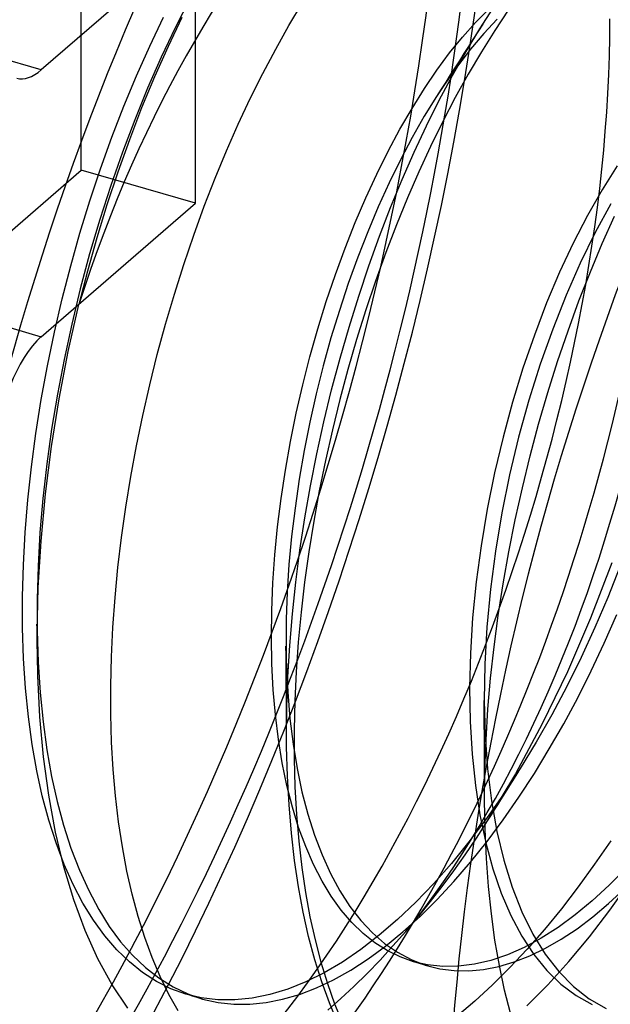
# Model space of a CAD drawing. Header units: millimetres. Extents: x -24 to 80, y -43 to 164.
# Tile 102 of 223: x -21.41 to -20.07, y 116.25 to 118.49. Entities that reach past the tile are written whole.
import ezdxf

# ---------------------------------------------------------------- set-up
doc = ezdxf.new("R2010")
doc.units = ezdxf.units.MM
doc.layers.add('MAIN-1', color=7, linetype='Continuous')
doc.layers.add('MAIN-2', color=7, linetype='Continuous')

msp = doc.modelspace()

# ---------------------------------------------------------------- linework, layer by layer
at = {"layer": 'MAIN-1'}
for p, q in [((-20.4494, 118.3425), (-20.4524, 118.3381)), ((-20.4643, 118.3199), (-20.4673, 118.3153)), ((-20.4613, 118.3245), (-20.4643, 118.3199)), ((-20.4584, 118.3291), (-20.4613, 118.3245)), ((-20.4554, 118.3336), (-20.4584, 118.3291)), ((-20.4524, 118.3381), (-20.4554, 118.3336)), ((-20.8093, 117.0664), (-20.8093, 117.0594)), ((-20.8093, 117.0594), (-20.8092, 117.0523)), ((-20.8092, 117.0523), (-20.809, 117.0453)), ((-20.809, 117.0453), (-20.8089, 117.0383)), ((-20.8089, 117.0383), (-20.8087, 117.0313)), ((-20.8087, 117.0313), (-20.8085, 117.0243)), ((-20.808, 116.8544), (-20.8081, 116.8578)), ((-20.808, 116.8511), (-20.808, 116.8544)), ((-20.808, 116.8477), (-20.808, 116.8511)), ((-20.808, 116.8444), (-20.808, 116.8477)), ((-20.8079, 116.841), (-20.808, 116.8444)), ((-20.8079, 116.8377), (-20.8079, 116.841))]:
    msp.add_line(p, q, dxfattribs=at)
at = {"layer": 'MAIN-2'}
for p, q in [((-21.275, 118.1475), (-21.275, 118.7537)), ((-21.0152, 118.6787), (-21.3652, 118.3756)), ((-21.0152, 118.0725), (-21.0152, 118.6787)), ((-21.0272, 118.5384), (-21.0607, 118.4725)), ((-20.8026, 118.4763), (-20.7718, 118.5277)), ((-20.3792, 118.4831), (-20.3497, 118.5129)), ((-20.3691, 118.4688), (-20.3385, 118.516)), ((-20.3044, 118.511), (-20.3352, 118.465)), ((-21.1187, 118.4295), (-21.0873, 118.495)), ((-21.0461, 118.4946), (-21.0774, 118.4286)), ((-20.8328, 118.4228), (-20.8026, 118.4763)), ((-20.4085, 118.4502), (-20.3792, 118.4831)), ((-20.3624, 118.4793), (-20.3735, 118.462)), ((-20.3297, 118.4906), (-20.36, 118.4584)), ((-21.0607, 118.4725), (-21.0929, 118.4043)), ((-20.4004, 118.4173), (-20.3691, 118.4688)), ((-20.36, 118.4584), (-20.3902, 118.4228)), ((-20.3735, 118.462), (-20.3846, 118.4445)), ((-20.3352, 118.465), (-20.3656, 118.4166)), ((-21.3652, 118.3756), (-21.625, 118.4506)), ((-21.1489, 118.3621), (-21.1187, 118.4295)), ((-21.0774, 118.4286), (-21.1079, 118.3598)), ((-20.4376, 118.4141), (-20.4085, 118.4502)), ((-20.3948, 118.4286), (-20.4051, 118.4125)), ((-20.3846, 118.4445), (-20.3948, 118.4286)), ((-20.8621, 118.3675), (-20.8328, 118.4228)), ((-20.4665, 118.375), (-20.4376, 118.4141)), ((-20.4311, 118.3631), (-20.4004, 118.4173)), ((-20.3902, 118.4228), (-20.42, 118.3842)), ((-20.4051, 118.4125), (-20.4154, 118.3963)), ((-20.3656, 118.4166), (-20.3955, 118.3658)), ((-21.0929, 118.4043), (-21.1237, 118.3342)), ((-20.42, 118.3842), (-20.4494, 118.3425)), ((-20.4154, 118.3963), (-20.4259, 118.3799)), ((-21.1777, 118.293), (-21.1489, 118.3621)), ((-20.8905, 118.3106), (-20.8621, 118.3675)), ((-20.4951, 118.3329), (-20.4665, 118.375)), ((-20.4612, 118.3067), (-20.4311, 118.3631)), ((-20.4361, 118.364), (-20.4463, 118.348)), ((-20.4259, 118.3799), (-20.4361, 118.364)), ((-20.3955, 118.3658), (-20.4248, 118.313)), ((-21.1079, 118.3598), (-21.1373, 118.289)), ((-20.4463, 118.348), (-20.4567, 118.3317)), ((-21.1237, 118.3342), (-21.1531, 118.2621)), ((-20.5231, 118.288), (-20.4951, 118.3329)), ((-20.4567, 118.3317), (-20.4673, 118.3153)), ((-20.9179, 118.2521), (-20.8905, 118.3106)), ((-20.4673, 118.3153), (-20.4952, 118.2701)), ((-20.4903, 118.2483), (-20.4612, 118.3067)), ((-20.4248, 118.313), (-20.4533, 118.2582)), ((-21.205, 118.2224), (-21.1777, 118.293)), ((-21.1373, 118.289), (-21.1651, 118.2167)), ((-20.5506, 118.2407), (-20.5231, 118.288)), ((-21.1531, 118.2621), (-21.181, 118.1883)), ((-20.9444, 118.1919), (-20.9179, 118.2521)), ((-20.4952, 118.2701), (-20.5226, 118.222)), ((-20.4533, 118.2582), (-20.481, 118.2018)), ((-20.5773, 118.191), (-20.5506, 118.2407)), ((-20.5185, 118.1883), (-20.4903, 118.2483)), ((-21.2308, 118.1505), (-21.205, 118.2224)), ((-21.1651, 118.2167), (-21.1914, 118.1435)), ((-20.5226, 118.222), (-20.5493, 118.1714)), ((-21.181, 118.1883), (-21.2074, 118.1128)), ((-20.9701, 118.1298), (-20.9444, 118.1919)), ((-20.6031, 118.139), (-20.5773, 118.191)), ((-20.5456, 118.1267), (-20.5185, 118.1883)), ((-20.481, 118.2018), (-20.5077, 118.1439)), ((-20.5493, 118.1714), (-20.5752, 118.1187)), ((-21.625, 117.8444), (-21.275, 118.1475)), ((-21.0152, 118.0725), (-21.275, 118.1475)), ((-21.255, 118.0778), (-21.2308, 118.1505)), ((-21.1914, 118.1435), (-21.216, 118.0692)), ((-20.6281, 118.0848), (-20.6031, 118.139)), ((-20.5077, 118.1439), (-20.5336, 118.0845)), ((-20.0572, 118.1575), (-20.0914, 118.1031)), ((-20.995, 118.0659), (-20.9701, 118.1298)), ((-20.5752, 118.1187), (-20.6001, 118.0641)), ((-20.5717, 118.0632), (-20.5456, 118.1267)), ((-21.2074, 118.1128), (-21.2322, 118.0358)), ((-20.0914, 118.1031), (-20.1246, 118.0445)), ((-21.3652, 117.7694), (-21.0152, 118.0725)), ((-21.2776, 118.0044), (-21.255, 118.0778)), ((-20.6523, 118.0285), (-20.6281, 118.0848)), ((-20.5336, 118.0845), (-20.5586, 118.0233)), ((-20.0714, 118.0711), (-20.1068, 118.006)), ((-21.216, 118.0692), (-21.2391, 117.9942)), ((-21.0189, 118.0004), (-20.995, 118.0659)), ((-20.6001, 118.0641), (-20.6238, 118.0079)), ((-20.5969, 117.9977), (-20.5717, 118.0632)), ((-21.2322, 118.0358), (-21.2554, 117.9573)), ((-20.6753, 117.9702), (-20.6523, 118.0285)), ((-20.1246, 118.0445), (-20.1568, 117.9819)), ((-20.0912, 117.9812), (-20.0635, 118.0433)), ((-21.2985, 117.9305), (-21.2776, 118.0044)), ((-20.6238, 118.0079), (-20.6464, 117.95)), ((-20.5586, 118.0233), (-20.5827, 117.9604)), ((-20.1068, 118.006), (-20.1408, 117.9366)), ((-21.2391, 117.9942), (-21.2605, 117.9185)), ((-21.0416, 117.9337), (-21.0189, 118.0004)), ((-20.6212, 117.9304), (-20.5969, 117.9977)), ((-20.1568, 117.9819), (-20.1878, 117.9157)), ((-20.118, 117.9171), (-20.0912, 117.9812)), ((-20.6973, 117.9104), (-20.6753, 117.9702)), ((-20.5827, 117.9604), (-20.6058, 117.8959)), ((-21.2554, 117.9573), (-21.2767, 117.8778)), ((-20.6464, 117.95), (-20.6679, 117.8904)), ((-20.1408, 117.9366), (-20.1731, 117.8634)), ((-21.3177, 117.8557), (-21.2985, 117.9305)), ((-21.2605, 117.9185), (-21.2801, 117.8425)), ((-21.063, 117.8661), (-21.0416, 117.9337)), ((-20.6443, 117.8615), (-20.6212, 117.9304)), ((-20.1878, 117.9157), (-20.2173, 117.846)), ((-20.1439, 117.851), (-20.118, 117.9171)), ((-20.7179, 117.8492), (-20.6973, 117.9104)), ((-20.6058, 117.8959), (-20.628, 117.8301)), ((-21.2767, 117.8778), (-21.2961, 117.7978)), ((-20.6679, 117.8904), (-20.6882, 117.8291)), ((-21.3353, 117.7799), (-21.3177, 117.8557)), ((-21.0831, 117.7978), (-21.063, 117.8661)), ((-20.7371, 117.7869), (-20.7179, 117.8492)), ((-20.6661, 117.7914), (-20.6443, 117.8615)), ((-20.1731, 117.8634), (-20.2036, 117.7868)), ((-20.1687, 117.7829), (-20.1439, 117.851)), ((-21.625, 117.8444), (-21.3652, 117.7694)), ((-21.3041, 117.7359), (-21.2801, 117.8425)), ((-20.6882, 117.8291), (-20.7072, 117.7665)), ((-20.628, 117.8301), (-20.6489, 117.7631)), ((-20.2173, 117.846), (-20.2452, 117.7732)), ((-21.3513, 117.7033), (-21.3353, 117.7799)), ((-21.2961, 117.7978), (-21.3135, 117.7179)), ((-21.1018, 117.729), (-21.0831, 117.7978)), ((-20.7549, 117.7237), (-20.7371, 117.7869)), ((-20.6866, 117.7203), (-20.6661, 117.7914)), ((-20.2036, 117.7868), (-20.2318, 117.7072)), ((-20.1924, 117.7132), (-20.1687, 117.7829)), ((-20.7072, 117.7665), (-20.7248, 117.7032)), ((-20.6489, 117.7631), (-20.6686, 117.6952)), ((-20.2452, 117.7732), (-20.2711, 117.698)), ((-21.3248, 117.6282), (-21.3041, 117.7359)), ((-21.3135, 117.7179), (-21.3286, 117.6386)), ((-21.119, 117.6599), (-21.1018, 117.729)), ((-20.7712, 117.6599), (-20.7549, 117.7237)), ((-20.7057, 117.6486), (-20.6866, 117.7203)), ((-20.2147, 117.6424), (-20.1924, 117.7132)), ((-21.3654, 117.6264), (-21.3513, 117.7033)), ((-20.7248, 117.7032), (-20.7408, 117.6395)), ((-20.6686, 117.6952), (-20.687, 117.6266)), ((-20.2711, 117.698), (-20.2948, 117.6206)), ((-20.2318, 117.7072), (-20.2576, 117.6251)), ((-21.1348, 117.5905), (-21.119, 117.6599)), ((-20.7859, 117.5956), (-20.7712, 117.6599)), ((-20.7232, 117.5763), (-20.7057, 117.6486)), ((-21.3776, 117.5498), (-21.3654, 117.6264)), ((-21.342, 117.5202), (-21.3248, 117.6282)), ((-21.3286, 117.6386), (-21.3417, 117.5596)), ((-20.7408, 117.6395), (-20.7553, 117.5754)), ((-20.687, 117.6266), (-20.7041, 117.5575)), ((-20.2576, 117.6251), (-20.2809, 117.541)), ((-20.2355, 117.5708), (-20.2147, 117.6424)), ((-20.2948, 117.6206), (-20.3164, 117.5411)), ((-21.1492, 117.5211), (-21.1348, 117.5905)), ((-20.7991, 117.531), (-20.7859, 117.5956)), ((-21.3417, 117.5596), (-21.3526, 117.4808)), ((-20.7553, 117.5754), (-20.7681, 117.5107)), ((-20.7392, 117.5036), (-20.7232, 117.5763)), ((-20.7041, 117.5575), (-20.7196, 117.4883)), ((-20.2548, 117.4986), (-20.2355, 117.5708)), ((-21.3877, 117.4738), (-21.3776, 117.5498)), ((-20.3164, 117.5411), (-20.3356, 117.4598)), ((-20.2809, 117.541), (-20.3014, 117.4554)), ((-21.3558, 117.4122), (-21.342, 117.5202)), ((-21.162, 117.4517), (-21.1492, 117.5211)), ((-20.8105, 117.4663), (-20.7991, 117.531)), ((-20.7681, 117.5107), (-20.7793, 117.4455)), ((-20.7536, 117.4306), (-20.7392, 117.5036)), ((-20.2725, 117.426), (-20.2548, 117.4986)), ((-21.3958, 117.3986), (-21.3877, 117.4738)), ((-21.3526, 117.4808), (-21.3615, 117.4021)), ((-20.7196, 117.4883), (-20.7337, 117.4191)), ((-21.1733, 117.3824), (-21.162, 117.4517)), ((-20.8203, 117.4018), (-20.8105, 117.4663)), ((-20.7793, 117.4455), (-20.7888, 117.3801)), ((-20.3356, 117.4598), (-20.3523, 117.3773)), ((-20.3014, 117.4554), (-20.319, 117.369)), ((-20.7664, 117.3575), (-20.7536, 117.4306)), ((-20.2886, 117.3533), (-20.2725, 117.426)), ((-21.3615, 117.4021), (-21.3682, 117.3242)), ((-21.3658, 117.305), (-21.3558, 117.4122)), ((-20.8283, 117.3375), (-20.8203, 117.4018)), ((-20.7337, 117.4191), (-20.7463, 117.3499)), ((-21.4019, 117.3244), (-21.3958, 117.3986)), ((-21.183, 117.3134), (-21.1733, 117.3824)), ((-20.7888, 117.3801), (-20.7966, 117.3153)), ((-20.3523, 117.3773), (-20.3663, 117.2945)), ((-20.7776, 117.2845), (-20.7664, 117.3575)), ((-20.319, 117.369), (-20.3336, 117.2822)), ((-20.8345, 117.2736), (-20.8283, 117.3375)), ((-20.7463, 117.3499), (-20.7574, 117.2808)), ((-20.3031, 117.2806), (-20.2886, 117.3533)), ((-21.406, 117.251), (-21.4019, 117.3244)), ((-21.3682, 117.3242), (-21.3727, 117.2478)), ((-21.1911, 117.2447), (-21.183, 117.3134)), ((-20.7966, 117.3153), (-20.8026, 117.2515)), ((-21.3721, 117.1992), (-21.3658, 117.305)), ((-20.3663, 117.2945), (-20.3774, 117.2121)), ((-20.839, 117.2101), (-20.8345, 117.2736)), ((-20.787, 117.2117), (-20.7776, 117.2845)), ((-20.7574, 117.2808), (-20.767, 117.212)), ((-20.3336, 117.2822), (-20.3451, 117.1956)), ((-20.316, 117.2082), (-20.3031, 117.2806)), ((-21.4079, 117.1788), (-21.406, 117.251)), ((-21.3727, 117.2478), (-21.3749, 117.1734)), ((-21.1976, 117.1766), (-21.1911, 117.2447)), ((-20.8026, 117.2515), (-20.8067, 117.1889)), ((-20.0693, 117.2553), (-20.1175, 117.1302)), ((-20.051, 117.2462), (-20.0785, 117.1769)), ((-21.3745, 117.0954), (-21.3721, 117.1992)), ((-20.8417, 117.1475), (-20.839, 117.2101)), ((-20.7948, 117.1394), (-20.787, 117.2117)), ((-20.767, 117.212), (-20.775, 117.1436)), ((-20.3774, 117.2121), (-20.3855, 117.1306)), ((-20.3272, 117.1362), (-20.316, 117.2082)), ((-21.4077, 117.1079), (-21.4079, 117.1788)), ((-21.2025, 117.109), (-21.1976, 117.1766)), ((-20.8067, 117.1889), (-20.8089, 117.1273)), ((-20.3451, 117.1956), (-20.3533, 117.1098)), ((-20.0785, 117.1769), (-20.1079, 117.1084)), ((-21.3749, 117.1734), (-21.3749, 117.1008)), ((-20.8424, 117.086), (-20.8417, 117.1475)), ((-20.8008, 117.0677), (-20.7948, 117.1394)), ((-20.775, 117.1436), (-20.7814, 117.0757)), ((-20.3367, 117.0648), (-20.3272, 117.1362)), ((-20.0864, 117.0733), (-20.0578, 117.1382)), ((-21.3749, 117.1074), (-21.375, 117.1166)), ((-21.2058, 117.0422), (-21.2025, 117.109)), ((-20.8089, 117.1273), (-20.8093, 117.0664)), ((-20.3855, 117.1306), (-20.3905, 117.0503)), ((-20.3533, 117.1098), (-20.358, 117.0253)), ((-20.1175, 117.1302), (-20.1702, 117.0082)), ((-21.4054, 117.0384), (-21.4077, 117.1079)), ((-21.3748, 117.0981), (-21.3749, 117.1074)), ((-21.3749, 117.1008), (-21.3725, 117.0296)), ((-21.3747, 117.0888), (-21.3748, 117.0981)), ((-21.3746, 117.0794), (-21.3747, 117.0888)), ((-21.3732, 116.9991), (-21.3745, 117.0954)), ((-20.1079, 117.1084), (-20.139, 117.0408)), ((-21.3745, 117.07), (-21.3746, 117.0794)), ((-21.3745, 117.0605), (-21.3745, 117.07)), ((-20.8413, 117.0258), (-20.8424, 117.086)), ((-20.8092, 117.0451), (-20.8094, 117.0665)), ((-20.805, 116.9968), (-20.8008, 117.0677)), ((-20.7814, 117.0757), (-20.7862, 117.0083)), ((-20.3445, 116.9939), (-20.3367, 117.0648)), ((-20.1161, 117.0101), (-20.0864, 117.0733)), ((-21.2073, 116.9764), (-21.2058, 117.0422)), ((-20.809, 117.0235), (-20.8092, 117.0451)), ((-20.3905, 117.0503), (-20.3923, 116.9716)), ((-21.401, 116.9708), (-21.4054, 117.0384)), ((-21.3725, 117.0296), (-21.3679, 116.9611)), ((-20.8383, 116.967), (-20.8413, 117.0258)), ((-20.8089, 117.0072), (-20.809, 117.0235)), ((-20.8085, 117.0243), (-20.8055, 116.962)), ((-20.358, 117.0253), (-20.3592, 116.9427)), ((-20.139, 117.0408), (-20.1716, 116.9746)), ((-21.3684, 116.9055), (-21.3732, 116.9991)), ((-20.8088, 116.9908), (-20.8089, 117.0072)), ((-20.8075, 116.9269), (-20.805, 116.9968)), ((-20.7862, 117.0083), (-20.7895, 116.9417)), ((-20.1702, 117.0082), (-20.2273, 116.8897)), ((-20.1468, 116.9491), (-20.1161, 117.0101)), ((-21.2072, 116.9118), (-21.2073, 116.9764)), ((-20.8087, 116.9719), (-20.8088, 116.9908)), ((-20.3506, 116.9235), (-20.3445, 116.9939)), ((-20.1716, 116.9746), (-20.2056, 116.9103)), ((-21.3946, 116.9056), (-21.401, 116.9708)), ((-21.3679, 116.9611), (-21.3612, 116.8944)), ((-20.8334, 116.9099), (-20.8383, 116.967)), ((-20.8086, 116.9527), (-20.8087, 116.9719)), ((-20.8084, 116.9339), (-20.8086, 116.9527)), ((-20.8055, 116.962), (-20.8005, 116.9017)), ((-20.3923, 116.9716), (-20.391, 116.8949)), ((-20.8083, 116.915), (-20.8084, 116.9339)), ((-20.7895, 116.9417), (-20.7911, 116.8758)), ((-20.3591, 116.9239), (-20.3593, 116.9426)), ((-20.3592, 116.9427), (-20.3569, 116.8639)), ((-20.1785, 116.89), (-20.1468, 116.9491)), ((-21.2054, 116.8484), (-21.2072, 116.9118)), ((-20.8266, 116.8545), (-20.8334, 116.9099)), ((-20.8083, 116.9008), (-20.8083, 116.915)), ((-20.8081, 116.8578), (-20.8075, 116.9269)), ((-20.359, 116.905), (-20.3591, 116.9239)), ((-20.355, 116.8536), (-20.3506, 116.9235)), ((-20.2056, 116.9103), (-20.2408, 116.8481)), ((-21.3861, 116.843), (-21.3946, 116.9056)), ((-21.3601, 116.8149), (-21.3684, 116.9055)), ((-21.3612, 116.8944), (-21.3525, 116.8305)), ((-20.8082, 116.8866), (-20.8083, 116.9008)), ((-20.8081, 116.8722), (-20.8082, 116.8866)), ((-20.8005, 116.9017), (-20.7934, 116.8438)), ((-20.391, 116.8949), (-20.3865, 116.8206)), ((-20.3589, 116.8859), (-20.359, 116.905)), ((-20.3588, 116.8666), (-20.3589, 116.8859)), ((-20.2273, 116.8897), (-20.2882, 116.7763)), ((-20.2113, 116.8327), (-20.1785, 116.89)), ((-20.808, 116.8578), (-20.8081, 116.8722)), ((-20.7911, 116.8758), (-20.791, 116.8107)), ((-20.3587, 116.8478), (-20.3588, 116.8666)), ((-20.3569, 116.8639), (-20.3514, 116.7878)), ((-21.3755, 116.7832), (-21.3861, 116.843)), ((-21.2019, 116.7864), (-21.2054, 116.8484)), ((-20.8179, 116.801), (-20.8266, 116.8545)), ((-20.7934, 116.8438), (-20.7843, 116.7884)), ((-20.3586, 116.8288), (-20.3587, 116.8478)), ((-20.3575, 116.7843), (-20.355, 116.8536)), ((-20.2408, 116.8481), (-20.2772, 116.7881)), ((-21.3525, 116.8305), (-21.3419, 116.7701)), ((-20.8061, 116.7709), (-20.8079, 116.8377)), ((-20.3865, 116.8206), (-20.379, 116.7496)), ((-20.3585, 116.8097), (-20.3586, 116.8288)), ((-20.2452, 116.777), (-20.2113, 116.8327)), ((-21.3482, 116.7275), (-21.3601, 116.8149)), ((-20.8073, 116.7497), (-20.8179, 116.801)), ((-20.791, 116.8107), (-20.7892, 116.7467)), ((-20.3584, 116.7905), (-20.3585, 116.8097)), ((-21.363, 116.7259), (-21.3755, 116.7832)), ((-21.1967, 116.7259), (-21.2019, 116.7864)), ((-20.7843, 116.7884), (-20.7732, 116.7354)), ((-20.3583, 116.7717), (-20.3584, 116.7905)), ((-20.3582, 116.7157), (-20.3575, 116.7843)), ((-20.2882, 116.7763), (-20.3523, 116.6693)), ((-20.3514, 116.7878), (-20.3424, 116.7148)), ((-20.2772, 116.7881), (-20.315, 116.7301)), ((-20.2809, 116.7822), (-20.2911, 116.7661)), ((-20.2802, 116.7232), (-20.2452, 116.777)), ((-21.3419, 116.7701), (-21.3294, 116.7133)), ((-20.8025, 116.7055), (-20.8061, 116.7709)), ((-20.3582, 116.7528), (-20.3583, 116.7717)), ((-20.3581, 116.7338), (-20.3582, 116.7528)), ((-20.2911, 116.7661), (-20.3014, 116.7499)), ((-20.7948, 116.7008), (-20.8073, 116.7497)), ((-20.7892, 116.7467), (-20.7857, 116.684)), ((-20.7732, 116.7354), (-20.76, 116.6849)), ((-20.379, 116.7496), (-20.3687, 116.6827)), ((-20.3581, 116.7147), (-20.3581, 116.7338)), ((-20.315, 116.7301), (-20.3539, 116.6745)), ((-20.3116, 116.7336), (-20.322, 116.7173)), ((-20.3014, 116.7499), (-20.3116, 116.7336)), ((-21.3484, 116.6713), (-21.363, 116.7259)), ((-21.3328, 116.644), (-21.3482, 116.7275)), ((-21.3294, 116.7133), (-21.3147, 116.6592)), ((-21.1897, 116.6672), (-21.1967, 116.7259)), ((-20.3571, 116.6494), (-20.3582, 116.7157)), ((-20.3424, 116.7148), (-20.3302, 116.6454)), ((-20.3292, 116.7059), (-20.3364, 116.6946)), ((-20.322, 116.7173), (-20.3292, 116.7059)), ((-20.3161, 116.6716), (-20.2802, 116.7232)), ((-20.7972, 116.6416), (-20.8025, 116.7055)), ((-20.7806, 116.6545), (-20.7948, 116.7008)), ((-20.7857, 116.684), (-20.7805, 116.6229)), ((-20.76, 116.6849), (-20.7448, 116.637)), ((-20.3364, 116.6946), (-20.3436, 116.6831)), ((-21.3318, 116.6194), (-21.3484, 116.6713)), ((-21.181, 116.6102), (-21.1897, 116.6672)), ((-20.3539, 116.6745), (-20.3938, 116.6215)), ((-20.3523, 116.6693), (-20.3776, 116.6302)), ((-20.3687, 116.6827), (-20.3555, 116.6196)), ((-20.3527, 116.6223), (-20.3161, 116.6716)), ((-20.3436, 116.6831), (-20.3508, 116.6717)), ((-21.3139, 116.5649), (-21.3328, 116.644)), ((-21.3147, 116.6592), (-21.2978, 116.6073)), ((-20.79, 116.5796), (-20.7972, 116.6416)), ((-20.7645, 116.6109), (-20.7806, 116.6545)), ((-20.3542, 116.5842), (-20.3571, 116.6494)), ((-20.3302, 116.6454), (-20.3147, 116.58)), ((-21.3133, 116.5704), (-21.3318, 116.6194)), ((-20.7805, 116.6229), (-20.7737, 116.5637)), ((-20.7448, 116.637), (-20.7275, 116.5918)), ((-20.3938, 116.6215), (-20.4336, 116.5725)), ((-20.3776, 116.6302), (-20.4033, 116.5923)), ((-20.39, 116.5756), (-20.3527, 116.6223)), ((-20.3555, 116.6196), (-20.3394, 116.5604)), ((-20.0718, 116.6243), (-20.1083, 116.5709)), ((-21.2978, 116.6073), (-21.2786, 116.5575)), ((-21.1707, 116.5553), (-21.181, 116.6102)), ((-20.7467, 116.5702), (-20.7645, 116.6109)), ((-20.781, 116.5197), (-20.79, 116.5796)), ((-20.7275, 116.5918), (-20.7082, 116.5494)), ((-20.4336, 116.5725), (-20.4738, 116.5268)), ((-20.4033, 116.5923), (-20.4292, 116.5555)), ((-20.4278, 116.5316), (-20.39, 116.5756)), ((-20.3495, 116.5204), (-20.3542, 116.5842)), ((-20.3147, 116.58), (-20.2959, 116.519)), ((-21.2915, 116.4903), (-21.3139, 116.5649)), ((-21.2929, 116.5246), (-21.3133, 116.5704)), ((-21.2786, 116.5575), (-21.2576, 116.5108)), ((-21.1588, 116.5026), (-21.1707, 116.5553)), ((-20.7737, 116.5637), (-20.7652, 116.5065)), ((-20.7274, 116.5325), (-20.7467, 116.5702)), ((-20.7082, 116.5494), (-20.687, 116.5103)), ((-20.4292, 116.5555), (-20.4554, 116.52)), ((-20.3394, 116.5604), (-20.3204, 116.505)), ((-20.1083, 116.5709), (-20.1456, 116.5193)), ((-20.0371, 116.5615), (-20.0751, 116.5229)), ((-20.7064, 116.498), (-20.7274, 116.5325)), ((-20.4662, 116.4905), (-20.4278, 116.5316)), ((-20.074, 116.4664), (-20.0287, 116.5303)), ((-21.2707, 116.4823), (-21.2929, 116.5246)), ((-21.2576, 116.5108), (-21.2349, 116.4679)), ((-20.7703, 116.462), (-20.781, 116.5197)), ((-20.7652, 116.5065), (-20.7551, 116.4515)), ((-20.687, 116.5103), (-20.664, 116.4747)), ((-20.4738, 116.5268), (-20.5146, 116.4844)), ((-20.4554, 116.52), (-20.4819, 116.4858)), ((-20.3429, 116.4584), (-20.3495, 116.5204)), ((-20.3204, 116.505), (-20.2985, 116.454)), ((-20.2959, 116.519), (-20.2739, 116.463)), ((-20.1456, 116.5193), (-20.1836, 116.4698)), ((-20.0751, 116.5229), (-20.1136, 116.4875)), ((-20.0766, 116.4813), (-20.0409, 116.5145)), ((-21.2658, 116.4205), (-21.2915, 116.4903)), ((-21.2467, 116.4434), (-21.2707, 116.4823)), ((-21.1453, 116.4523), (-21.1588, 116.5026)), ((-20.6839, 116.4666), (-20.7064, 116.498)), ((-20.5146, 116.4844), (-20.5558, 116.4452)), ((-20.4819, 116.4858), (-20.5086, 116.4529)), ((-20.5049, 116.4522), (-20.4662, 116.4905)), ((-20.1136, 116.4875), (-20.1522, 116.4555)), ((-21.2349, 116.4679), (-21.2109, 116.4294)), ((-20.7579, 116.4067), (-20.7703, 116.462)), ((-20.6599, 116.4385), (-20.6839, 116.4666)), ((-20.664, 116.4747), (-20.6394, 116.443)), ((-20.2739, 116.463), (-20.2488, 116.4121)), ((-20.1836, 116.4698), (-20.2222, 116.4227)), ((-20.1202, 116.4061), (-20.074, 116.4664)), ((-20.1124, 116.4513), (-20.0766, 116.4813)), ((-21.2211, 116.4081), (-21.2467, 116.4434)), ((-21.1302, 116.4043), (-21.1453, 116.4523)), ((-20.7551, 116.4515), (-20.7434, 116.3987)), ((-20.6344, 116.4138), (-20.6599, 116.4385)), ((-20.6394, 116.443), (-20.6132, 116.4151)), ((-20.5558, 116.4452), (-20.5976, 116.4093)), ((-20.544, 116.417), (-20.5049, 116.4522)), ((-20.5374, 116.4183), (-20.5086, 116.4529)), ((-20.3347, 116.3983), (-20.3429, 116.4584)), ((-20.2985, 116.454), (-20.2739, 116.4076)), ((-20.1522, 116.4555), (-20.191, 116.4272)), ((-20.1481, 116.4244), (-20.1124, 116.4513)), ((-21.2367, 116.3559), (-21.2658, 116.4205)), ((-21.2109, 116.4294), (-21.1853, 116.3948)), ((-20.6132, 116.4151), (-20.5854, 116.391)), ((-20.5833, 116.3849), (-20.544, 116.417)), ((-20.5665, 116.3851), (-20.5374, 116.4183)), ((-20.2222, 116.4227), (-20.2612, 116.3781)), ((-20.191, 116.4272), (-20.2297, 116.4026)), ((-20.184, 116.4007), (-20.1481, 116.4244)), ((-21.1939, 116.3766), (-21.2211, 116.4081)), ((-21.1853, 116.3948), (-21.1579, 116.3639)), ((-21.1135, 116.3588), (-21.1302, 116.4043)), ((-20.7438, 116.3539), (-20.7579, 116.4067)), ((-20.7434, 116.3987), (-20.7302, 116.3481)), ((-20.5976, 116.4093), (-20.6395, 116.377)), ((-20.6076, 116.3925), (-20.6344, 116.4138)), ((-20.3247, 116.3405), (-20.3347, 116.3983)), ((-20.2739, 116.4076), (-20.2466, 116.3661)), ((-20.2297, 116.4026), (-20.2682, 116.3819)), ((-20.2488, 116.4121), (-20.2207, 116.3667)), ((-20.2198, 116.3802), (-20.184, 116.4007)), ((-20.1671, 116.3496), (-20.1202, 116.4061)), ((-21.1651, 116.3487), (-21.1939, 116.3766)), ((-20.6395, 116.377), (-20.6814, 116.3485)), ((-20.6228, 116.356), (-20.5833, 116.3849)), ((-20.5795, 116.3745), (-20.6076, 116.3925)), ((-20.5958, 116.3531), (-20.5665, 116.3851)), ((-20.5854, 116.391), (-20.5561, 116.3707)), ((-20.5501, 116.3601), (-20.5795, 116.3745)), ((-20.5561, 116.3707), (-20.5253, 116.3542)), ((-20.2682, 116.3819), (-20.3064, 116.3651)), ((-20.2612, 116.3781), (-20.3006, 116.3361)), ((-20.2555, 116.363), (-20.2198, 116.3802)), ((-21.2044, 116.2968), (-21.2367, 116.3559)), ((-21.135, 116.3247), (-21.1651, 116.3487)), ((-21.1579, 116.3639), (-21.1287, 116.3364)), ((-21.0952, 116.3157), (-21.1135, 116.3588)), ((-20.7281, 116.3036), (-20.7438, 116.3539)), ((-20.7302, 116.3481), (-20.7154, 116.2998)), ((-20.6814, 116.3485), (-20.723, 116.324)), ((-20.6623, 116.3304), (-20.6228, 116.356)), ((-20.6253, 116.3225), (-20.5958, 116.3531)), ((-20.5195, 116.3493), (-20.5501, 116.3601)), ((-20.5253, 116.3542), (-20.4932, 116.3418)), ((-20.488, 116.3421), (-20.5195, 116.3493)), ((-20.4859, 116.3396), (-20.519, 116.3491)), ((-20.3441, 116.3523), (-20.3812, 116.3436)), ((-20.3064, 116.3651), (-20.3441, 116.3523)), ((-20.326, 116.3388), (-20.2909, 116.3492)), ((-20.2909, 116.3492), (-20.2555, 116.363)), ((-20.2466, 116.3661), (-20.2168, 116.3296)), ((-20.2207, 116.3667), (-20.1899, 116.3269)), ((-20.2145, 116.2971), (-20.1671, 116.3496)), ((-21.1287, 116.3364), (-21.0979, 116.3124)), ((-20.7015, 116.3083), (-20.6623, 116.3304)), ((-20.4932, 116.3418), (-20.4599, 116.3334)), ((-20.4533, 116.3384), (-20.488, 116.3421)), ((-20.4599, 116.3334), (-20.4276, 116.3293)), ((-20.4177, 116.3389), (-20.4533, 116.3384)), ((-20.4276, 116.3293), (-20.3944, 116.3289)), ((-20.3812, 116.3436), (-20.4177, 116.3389)), ((-20.3944, 116.3289), (-20.3605, 116.332)), ((-20.3605, 116.332), (-20.326, 116.3388)), ((-20.3006, 116.3361), (-20.3404, 116.2966)), ((-20.313, 116.285), (-20.3247, 116.3405)), ((-20.2168, 116.3296), (-20.1847, 116.2983)), ((-20.1899, 116.3269), (-20.1564, 116.2929)), ((-21.1035, 116.3045), (-21.135, 116.3247)), ((-21.0707, 116.2881), (-21.1035, 116.3045)), ((-21.0979, 116.3124), (-21.0658, 116.2924)), ((-21.0753, 116.2752), (-21.0952, 116.3157)), ((-20.7643, 116.3035), (-20.8054, 116.287)), ((-20.723, 116.324), (-20.7643, 116.3035)), ((-20.7404, 116.2899), (-20.7015, 116.3083)), ((-20.7106, 116.2557), (-20.7281, 116.3036)), ((-20.655, 116.2932), (-20.6253, 116.3225)), ((-21.1689, 116.2437), (-21.2044, 116.2968)), ((-21.0368, 116.2757), (-21.0707, 116.2881)), ((-21.0658, 116.2924), (-21.0327, 116.2764)), ((-20.8054, 116.287), (-20.8461, 116.2747)), ((-20.7789, 116.2752), (-20.7404, 116.2899)), ((-20.7154, 116.2998), (-20.699, 116.2538)), ((-20.6848, 116.2654), (-20.655, 116.2932)), ((-20.3404, 116.2966), (-20.3803, 116.2599)), ((-20.2997, 116.2321), (-20.313, 116.285)), ((-20.2623, 116.2488), (-20.2145, 116.2971)), ((-20.1847, 116.2983), (-20.1503, 116.2724)), ((-20.1564, 116.2929), (-20.1205, 116.265)), ((-21.054, 116.2374), (-21.0753, 116.2752)), ((-21.0019, 116.2673), (-21.0368, 116.2757)), ((-21.0275, 116.273), (-21.033, 116.2746)), ((-21.0327, 116.2764), (-20.9987, 116.2646)), ((-21.022, 116.2714), (-21.0275, 116.273)), ((-21.0165, 116.2699), (-21.022, 116.2714)), ((-21.011, 116.2683), (-21.0165, 116.2699)), ((-21.0055, 116.2667), (-21.011, 116.2683)), ((-21, 116.2651), (-21.0055, 116.2667)), ((-20.9643, 116.2627), (-21.0019, 116.2673)), ((-20.9987, 116.2646), (-20.9635, 116.2568)), ((-20.9257, 116.2625), (-20.9643, 116.2627)), ((-20.8862, 116.2665), (-20.9257, 116.2625)), ((-20.8461, 116.2747), (-20.8862, 116.2665)), ((-20.8547, 116.2567), (-20.817, 116.2641)), ((-20.817, 116.2641), (-20.7789, 116.2752)), ((-20.7147, 116.2391), (-20.6848, 116.2654)), ((-20.3803, 116.2599), (-20.4205, 116.2259)), ((-20.1503, 116.2724), (-20.1138, 116.2521)), ((-20.1205, 116.265), (-20.0823, 116.2433)), ((-20.9635, 116.2568), (-20.9282, 116.2531)), ((-20.9282, 116.2531), (-20.8918, 116.253)), ((-20.8918, 116.253), (-20.8547, 116.2567)), ((-20.6914, 116.2101), (-20.7106, 116.2557)), ((-20.699, 116.2538), (-20.6811, 116.2102))]:
    msp.add_line(p, q, dxfattribs=at)
for centre, major_axis, start_param, end_param in [((-21.9, 117.9094), (0.8737, 3.0264), -0.631808, 2.158799), ((-21.9, 117.9094), (-0.8071, -2.7958), 0.588003, 3.141599), ((-20.2546, 117.4344), (-0.7766, -2.6902), 0.588003, 3.141599), ((-21.8263, 117.8881), (0.8071, 2.7958), -2.55359, -0.54126), ((-20.2546, 117.4344), (-0.7766, -2.6902), -2.55359, 0.000007), ((-21.034, 117.6594), (-0.5327, -1.8455), 2.509784, 5.300392), ((-20.9474, 117.6344), (0.5547, 1.9215), -2.55359, 0.000007), ((-19.0421, 117.0844), (0.7766, 2.6902), 0.588003, 3.141599), ((-20.9474, 117.6344), (0.5547, 1.9215), 0.588003, 3.141599), ((-21.9, 117.9094), (0.8737, 3.0264), -2.509897, -0.982794), ((-20.6876, 117.5594), (-0.416, -1.4412), -2.55359, -1.642637), ((-19.0421, 117.0844), (-0.5547, -1.9215), -2.55359, 0.000007), ((-20.6876, 117.5594), (-0.416, -1.4412), 0.828987, 2.600349), ((-21.034, 117.6594), (-0.5327, -1.8455), 0.631696, 2.158799), ((-21.3652, 118.5488), (0.0555, 0.1922), -3.141586, -2.55359), ((-21.3652, 117.5962), (0.0555, 0.1922), 0.588003, 2.158799), ((-21.034, 117.6594), (-0.5327, -1.8455), -0.982794, 0.631696)]:
    msp.add_ellipse(centre, major_axis=major_axis, ratio=0.433013, start_param=start_param, end_param=end_param, dxfattribs=at)

doc.saveas('drawing.dxf')
